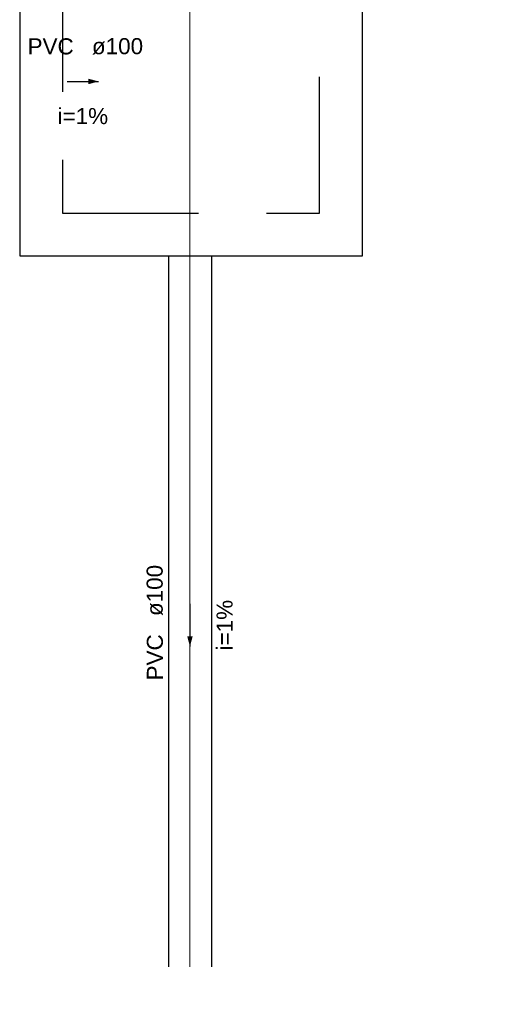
# Model space of a CAD drawing. Header units: millimetres. Extents: x -27714 to -5776, y 5810 to 9208.
# Tile 55 of 256: x -25561.64 to -25557.17, y 7023.66 to 7032.85. Entities that reach past the tile are written whole.
import ezdxf

# ---------------------------------------------------------------- set-up
doc = ezdxf.new("R2010")
doc.units = ezdxf.units.MM
doc.linetypes.add('DASHED', pattern=[1.905, 1.27, -0.635])
for name, color, linetype in [('Simbolos', 5, 'Continuous'), ('Simbolos_int', 2, 'Continuous'), ('TEXTO', 7, 'Continuous'), ('TEXTO @ 100', 7, 'Continuous'), ('TEXTO @ 200', 7, 'Continuous'), ('TEXTO @ 25', 7, 'Continuous'), ('TQ-Sentido conduto', 9, 'Continuous')]:
    doc.layers.add(name, color=color, linetype=linetype)
doc.layers.add('TQ-Condutos', color=3, linetype='Continuous', lineweight=30)
doc.layers.add('TQ-Textos conduto', color=7, linetype='Continuous', lineweight=25)
doc.styles.add('Arial', font='arial.ttf')

# ---------------------------------------------------------------- blocks, each defined once
blk = doc.blocks.new('SIMBOLO NOMENCLATURA')
at = {"linetype": 'Continuous'}
blk.add_circle((-30, 0), 30, dxfattribs=at)
blk = doc.blocks.new('*U147')
at = {"layer": 'TEXTO @ 100', "linetype": 'Continuous', "xscale": 20, "yscale": 20, "zscale": 20}
blk.add_blockref('SIMBOLO NOMENCLATURA', (-25314.2283, 7009.9176), dxfattribs=at)
at = {"layer": 'TEXTO @ 200', "linetype": 'Continuous', "xscale": 40, "yscale": 40, "zscale": 40}
blk.add_blockref('SIMBOLO NOMENCLATURA', (-25314.2283, 7009.9176), dxfattribs=at)
at = {"layer": 'TEXTO @ 25', "linetype": 'Continuous', "xscale": 5, "yscale": 5, "zscale": 5}
blk.add_blockref('SIMBOLO NOMENCLATURA', (-25314.2283, 7009.9176), dxfattribs=at)
blk = doc.blocks.new('*U151')
at = {"layer": 'TEXTO @ 100', "linetype": 'Continuous', "xscale": 20, "yscale": 20, "zscale": 20}
blk.add_blockref('SIMBOLO NOMENCLATURA', (-25312.5642, 7079.2502), dxfattribs=at)
at = {"layer": 'TEXTO @ 200', "linetype": 'Continuous', "xscale": 40, "yscale": 40, "zscale": 40}
blk.add_blockref('SIMBOLO NOMENCLATURA', (-25312.5642, 7079.2502), dxfattribs=at)
at = {"layer": 'TEXTO @ 25', "linetype": 'Continuous', "xscale": 5, "yscale": 5, "zscale": 5}
blk.add_blockref('SIMBOLO NOMENCLATURA', (-25312.5642, 7079.2502), dxfattribs=at)
blk = doc.blocks.new('*U155')
at = {"layer": 'TEXTO @ 200', "linetype": 'Continuous', "xscale": 40, "yscale": 40, "zscale": 40}
blk.add_blockref('SIMBOLO NOMENCLATURA', (-23654.5269, 7584.9791), dxfattribs=at)
blk = doc.blocks.new('*U159')
at = {"layer": 'TEXTO @ 200', "linetype": 'Continuous', "xscale": 40, "yscale": 40, "zscale": 40}
blk.add_blockref('SIMBOLO NOMENCLATURA', (-23783.0676, 7189.4887), dxfattribs=at)

msp = doc.modelspace()

# ---------------------------------------------------------------- hatches: boundary and pattern name
at = {"layer": 'TQ-Sentido conduto', "linetype": 'Continuous'}
for points in [[(-25560.9012, 7032.2764), (-25560.9978, 7032.3023), (-25560.9978, 7032.2506)], [(-25560.0481, 7027.0022), (-25560.0223, 7027.0988), (-25560.074, 7027.0988)]]:
    msp.add_hatch(color=256, dxfattribs=at).paths.add_polyline_path(points)

# ---------------------------------------------------------------- linework, layer by layer
at = {"color": 7, "linetype": 'Continuous', "lineweight": 0}
msp.add_line((-25560.0481, 7024.0137), (-25560.0481, 7042.3195), dxfattribs=at)
at = {"layer": 'Simbolos', "linetype": 'Continuous'}
msp.add_lwpolyline([(-25561.6377, 7033.8487), (-25561.6377, 7030.6487), (-25558.4377, 7030.6487), (-25558.4377, 7033.8487), (-25561.6377, 7033.8487), (-25561.6377, 7033.8487)], dxfattribs=at)
at = {"layer": 'Simbolos_int', "linetype": 'DASHED'}
msp.add_lwpolyline([(-25561.2377, 7033.4487), (-25561.2377, 7031.0487), (-25558.8377, 7031.0487), (-25558.8377, 7033.4487), (-25561.2377, 7033.4487), (-25561.2377, 7033.4487)], dxfattribs=at)
at = {"layer": 'TQ-Condutos'}
for p, q in [((-25560.2481, 7030.6487), (-25560.2481, 7024.0137)), ((-25559.8481, 7030.6487), (-25559.8481, 7024.0137))]:
    msp.add_line(p, q, dxfattribs=at)
at = {"layer": 'TQ-Sentido conduto'}
for points in [[(-25561.195, 7032.2764), (-25560.9012, 7032.2764)], [(-25560.0481, 7027.4022), (-25560.0481, 7027.0022)]]:
    msp.add_lwpolyline(points, dxfattribs=at)

# ---------------------------------------------------------------- block references
at = {"layer": 'TEXTO'}
for name in ['*U155', '*U159', '*U151', '*U147']:
    msp.add_blockref(name, (0, 0), dxfattribs=at)

# ---------------------------------------------------------------- texts
at = {"layer": 'TQ-Textos conduto', "char_height": 0.15, "line_spacing_factor": 0.6, "style": 'Arial'}
for s, insert, width, attachment_point in [('PVC', (-25561.1331, 7032.5269), 0.862043, 9), ('ø100', (-25560.9631, 7032.5269), 0.955107, 7), ('i=1%', (-25561.0481, 7031.8769), 0.943445, 8)]:
    msp.add_mtext(s, dxfattribs=dict(at, insert=insert, width=width, attachment_point=attachment_point))
at = {"layer": 'TQ-Textos conduto', "char_height": 0.15, "rotation": 90.00021, "line_spacing_factor": 0.6, "style": 'Arial'}
for s, insert, width, attachment_point in [('ø100', (-25560.2986, 7027.2872), 0.955107, 7), ('i=1%', (-25559.6486, 7027.2022), 0.943445, 8), ('PVC', (-25560.2986, 7027.1172), 0.862043, 9)]:
    msp.add_mtext(s, dxfattribs=dict(at, insert=insert, width=width, attachment_point=attachment_point))

doc.saveas('drawing.dxf')
